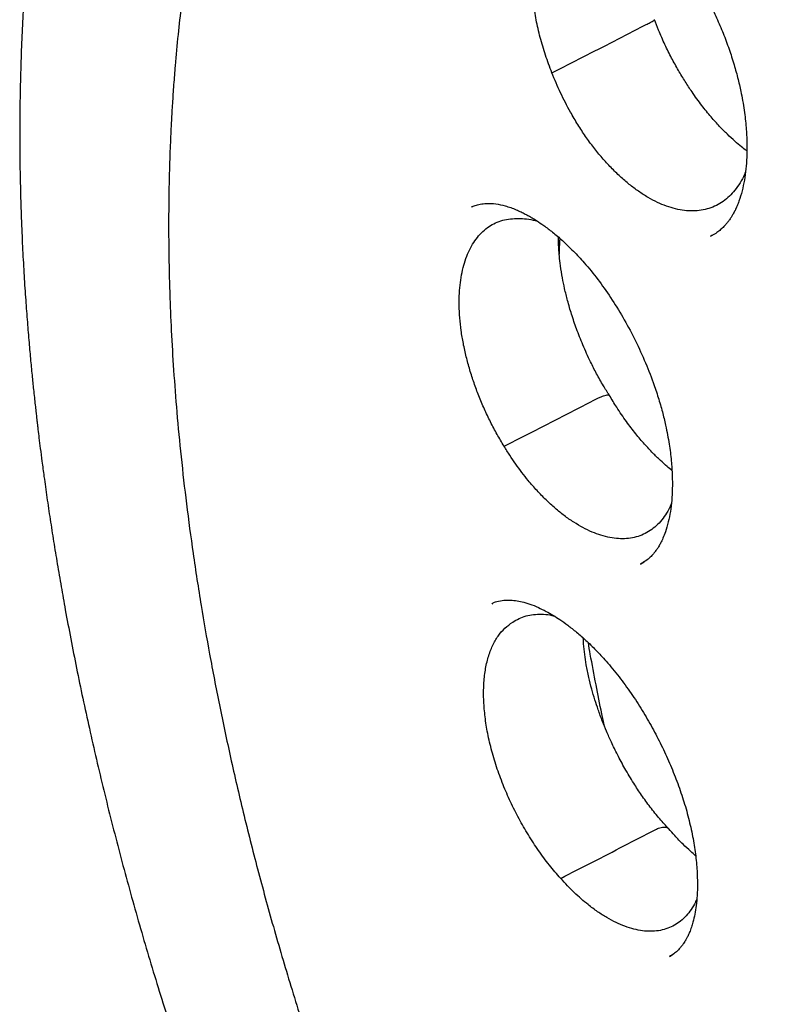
# Model space of a CAD drawing. Header units: millimetres. Extents: x 8 to 718, y 12 to 784.
# Tile 20 of 58: x 641 to 647, y 328 to 335. Entities that reach past the tile are written whole.
import ezdxf

# ---------------------------------------------------------------- set-up
doc = ezdxf.new("R2010")
doc.units = ezdxf.units.MM

msp = doc.modelspace()

# ---------------------------------------------------------------- linework, layer by layer
at = {"color": 7, "linetype": 'Continuous', "lineweight": 30}
for p, q in [((644.4475, 333.6233), (644.4506, 333.6248)), ((646.2385, 333.405), (646.2744, 333.4251)), ((645.7119, 330.9476), (645.7396, 330.9637)), ((644.6014, 330.6509), (644.6027, 330.6516)), ((645.9294, 328.0066), (645.9574, 328.0238))]:
    msp.add_line(p, q, dxfattribs=at)
for points, knots in [([(647.4723, 343.3212), (647.4598, 343.3199), (647.4288, 343.3167), (647.3788, 343.311), (647.3194, 343.3038), (647.2537, 343.2952), (647.1821, 343.2853), (647.1027, 343.2735), (647.0179, 343.26), (646.9032, 343.2403), (646.7641, 343.2137), (646.625, 343.1834), (646.5123, 343.1567), (646.4242, 343.1346), (646.3389, 343.1119), (646.2565, 343.0888), (646.1778, 343.0657), (646.1054, 343.0434), (646.042, 343.0231), (645.9894, 343.0058), (645.9475, 342.9916), (645.9147, 342.9802), (645.8854, 342.9699), (645.851, 342.9577), (645.8065, 342.9415), (645.7507, 342.9207), (645.6855, 342.8956), (645.6105, 342.8657), (645.5259, 342.8306), (645.434, 342.7908), (645.3382, 342.7475), (645.2412, 342.7015), (645.111, 342.6369), (644.9478, 342.5504), (644.7926, 342.4608), (644.6755, 342.3889), (644.5971, 342.3391), (644.5229, 342.2904), (644.4569, 342.2456), (644.4047, 342.2093), (644.3651, 342.1813), (644.3366, 342.1608), (644.3138, 342.1443), (644.2929, 342.129), (644.2664, 342.1094), (644.2304, 342.0825), (644.1835, 342.0468), (644.1283, 342.0039), (644.065, 341.9534), (643.9944, 341.8955), (643.9195, 341.8323), (643.844, 341.7663), (643.7449, 341.6771), (643.6258, 341.5648), (643.49, 341.429), (643.3732, 341.3054), (643.2741, 341.1956), (643.1921, 341.1011), (643.1178, 341.0126), (643.0514, 340.9308), (642.9917, 340.8552), (642.9373, 340.7844), (642.8838, 340.7132), (642.8283, 340.6373), (642.768, 340.5524), (642.7032, 340.4585), (642.6342, 340.3548), (642.5612, 340.2411), (642.4796, 340.1089), (642.3899, 339.9563), (642.2926, 339.7814), (642.193, 339.591), (642.1092, 339.42), (642.0409, 339.273), (641.9881, 339.1547), (641.9353, 339.0318), (641.8833, 338.9055), (641.8338, 338.7799), (641.7881, 338.6594), (641.7519, 338.5598), (641.7236, 338.4798), (641.7023, 338.4179), (641.6824, 338.3593), (641.6643, 338.3047), (641.6488, 338.2572), (641.6368, 338.2195), (641.6286, 338.1938), (641.6231, 338.1764), (641.6174, 338.1583), (641.6092, 338.1318), (641.5971, 338.0925), (641.5818, 338.0419), (641.5634, 337.9799), (641.5421, 337.9064), (641.5186, 337.8229), (641.4933, 337.73), (641.4665, 337.6277), (641.4379, 337.5143), (641.4085, 337.392), (641.3711, 337.2288), (641.3292, 337.0311), (641.2853, 336.8029), (641.2474, 336.5847), (641.2149, 336.3768), (641.1872, 336.18), (641.1643, 335.9979), (641.1453, 335.8306), (641.1297, 335.6781), (641.1163, 335.5325), (641.1043, 335.386), (641.0925, 335.2218), (641.0811, 335.0348), (641.0711, 334.8232), (641.0635, 334.5947), (641.0589, 334.3492), (641.0581, 334.0862), (641.0618, 333.8052), (641.0697, 333.542), (641.0801, 333.3073), (641.0908, 333.1126), (641.1027, 332.9319), (641.1151, 332.7655), (641.1277, 332.6137), (641.14, 332.4766), (641.1519, 332.3545), (641.1618, 332.2578), (641.1697, 332.1838), (641.1756, 332.1297), (641.1808, 332.0834), (641.1851, 332.0461), (641.1886, 332.0161), (641.1919, 331.9874), (641.1967, 331.9472), (641.2038, 331.8889), (641.2136, 331.8099), (641.226, 331.7133), (641.2424, 331.5907), (641.2627, 331.4457), (641.2867, 331.2833), (641.3126, 331.1173), (641.3401, 330.9489), (641.3693, 330.7784), (641.4158, 330.5185), (641.4839, 330.1652), (641.5799, 329.7142), (641.6879, 329.2508), (641.8074, 328.7797), (641.9373, 328.3064), (642.0762, 327.8357), (642.2285, 327.3529), (642.395, 326.8581), (642.5761, 326.3522), (642.7662, 325.8513), (642.9655, 325.3538), (643.167, 324.8757), (643.3705, 324.4151), (643.5748, 323.9716), (643.788, 323.5279), (643.9939, 323.1163), (644.1904, 322.7374), (644.3736, 322.3948), (644.5568, 322.0624), (644.7382, 321.7423), (644.9171, 321.4354), (645.093, 321.1415), (645.2641, 320.8624), (645.4298, 320.5981), (645.5924, 320.3443), (645.7563, 320.0938), (645.9422, 319.8155), (646.1542, 319.5061), (646.3943, 319.1654), (646.6473, 318.8169), (646.9115, 318.4639), (647.1828, 318.1124), (647.4571, 317.7679), (647.7246, 317.4421), (647.985, 317.1342), (648.238, 316.8433), (648.494, 316.5571), (648.7577, 316.2705), (649.0338, 315.9791), (649.3094, 315.6974), (649.5828, 315.4263), (649.8527, 315.1666), (650.1331, 314.9048), (650.4242, 314.6418), (650.7222, 314.3813), (651.0215, 314.1287), (651.3163, 313.8886), (651.6041, 313.6622), (651.8846, 313.4492), (652.1578, 313.2489), (652.4233, 313.061), (652.631, 312.9192), (652.7795, 312.8203), (652.8672, 312.7626), (652.9431, 312.7133), (653.0068, 312.6724), (653.054, 312.6423), (653.0869, 312.6215), (653.1082, 312.608), (653.1232, 312.5986), (653.1365, 312.5902), (653.1533, 312.5797), (653.18, 312.563), (653.2175, 312.5396), (653.2658, 312.5098), (653.3249, 312.4736), (653.3947, 312.4312), (653.4753, 312.3829), (653.5667, 312.3288), (653.6313, 312.2913), (653.6653, 312.2716)], [0, 0, 0, 0, 0.001091, 0.002716, 0.004741, 0.00687, 0.009314, 0.012075, 0.015151, 0.018318, 0.024352, 0.030137, 0.033463, 0.0367, 0.03985, 0.042911, 0.045883, 0.048669, 0.051061, 0.053053, 0.054644, 0.055835, 0.056796, 0.057996, 0.059754, 0.061884, 0.064384, 0.067257, 0.070562, 0.074229, 0.078022, 0.081878, 0.085798, 0.09368, 0.101805, 0.105128, 0.108493, 0.111807, 0.114685, 0.117087, 0.11864, 0.119898, 0.120862, 0.121675, 0.122682, 0.124403, 0.126515, 0.129018, 0.131914, 0.135202, 0.138816, 0.142405, 0.145917, 0.15303, 0.159808, 0.166248, 0.170944, 0.17532, 0.179329, 0.182971, 0.186254, 0.18931, 0.192183, 0.195424, 0.198965, 0.202842, 0.207056, 0.211607, 0.216492, 0.222671, 0.229281, 0.236319, 0.243783, 0.247819, 0.251968, 0.256228, 0.260599, 0.264935, 0.268966, 0.272689, 0.274828, 0.276851, 0.278758, 0.280548, 0.282153, 0.283358, 0.284181, 0.284628, 0.285025, 0.285922, 0.287175, 0.288783, 0.290746, 0.293065, 0.295739, 0.298586, 0.301749, 0.305228, 0.309025, 0.312921, 0.320015, 0.326736, 0.333087, 0.339067, 0.34467, 0.349894, 0.354471, 0.358709, 0.362606, 0.366533, 0.370767, 0.376047, 0.381734, 0.387825, 0.394315, 0.401199, 0.408489, 0.416193, 0.421513, 0.426459, 0.431025, 0.43521, 0.439014, 0.442436, 0.445477, 0.448137, 0.449638, 0.450984, 0.452152, 0.453078, 0.453754, 0.45437, 0.455209, 0.456731, 0.458678, 0.461052, 0.463852, 0.4677, 0.471699, 0.475741, 0.479826, 0.483954, 0.488125, 0.49865, 0.509435, 0.520476, 0.53173, 0.542922, 0.554002, 0.564995, 0.576991, 0.588884, 0.60067, 0.612354, 0.624073, 0.634579, 0.645144, 0.655766, 0.666444, 0.67487, 0.683302, 0.691476, 0.699318, 0.706991, 0.714346, 0.721378, 0.72808, 0.734452, 0.740819, 0.7474, 0.756078, 0.765089, 0.774426, 0.784084, 0.793846, 0.803489, 0.813019, 0.821659, 0.830214, 0.838689, 0.847355, 0.856409, 0.865843, 0.874181, 0.882792, 0.891675, 0.900828, 0.910246, 0.919602, 0.928702, 0.937544, 0.946129, 0.954458, 0.962531, 0.97035, 0.973354, 0.976019, 0.978316, 0.980244, 0.981802, 0.982589, 0.983232, 0.98373, 0.983954, 0.984438, 0.985246, 0.986379, 0.987837, 0.989619, 0.991726, 0.994159, 0.996917, 1, 1, 1, 1]), ([(647.9974, 341.7242), (647.9868, 341.7232), (647.9619, 341.7209), (647.9216, 341.7167), (647.8718, 341.7113), (647.8134, 341.7045), (647.7465, 341.6961), (647.6714, 341.6859), (647.5878, 341.6735), (647.4966, 341.6587), (647.3719, 341.6366), (647.2209, 341.6062), (647.0566, 341.5679), (646.9103, 341.5296), (646.7809, 341.4924), (646.6618, 341.4553), (646.5522, 341.4186), (646.4522, 341.3829), (646.3618, 341.3488), (646.2812, 341.3169), (646.2047, 341.2853), (646.1249, 341.2511), (646.0357, 341.211), (645.9335, 341.1628), (645.8197, 341.106), (645.6957, 341.0403), (645.5933, 340.9826), (645.5142, 340.936), (645.4599, 340.9032), (645.4047, 340.8689), (645.3491, 340.8335), (645.2956, 340.7985), (645.2464, 340.7655), (645.2033, 340.736), (645.1663, 340.7102), (645.1354, 340.6882), (645.1105, 340.6703), (645.0903, 340.6557), (645.067, 340.6386), (645.0351, 340.615), (644.9905, 340.5814), (644.937, 340.54), (644.875, 340.4909), (644.8062, 340.4346), (644.7335, 340.3732), (644.6472, 340.2976), (644.5514, 340.2101), (644.4511, 340.1137), (644.3596, 340.0217), (644.2763, 339.9343), (644.1979, 339.8488), (644.127, 339.7685), (644.0639, 339.6946), (644.0086, 339.6278), (643.9582, 339.5654), (643.9107, 339.5051), (643.864, 339.4443), (643.8166, 339.3809), (643.7613, 339.3052), (643.6974, 339.2147), (643.6244, 339.1071), (643.5484, 338.9901), (643.4698, 338.8636), (643.3894, 338.7276), (643.3077, 338.5819), (643.2251, 338.4261), (643.1558, 338.2878), (643.0996, 338.1699), (643.056, 338.0756), (643.0131, 337.9792), (642.9724, 337.8847), (642.9355, 337.796), (642.9027, 337.7146), (642.874, 337.6413), (642.8494, 337.5771), (642.8298, 337.5245), (642.8149, 337.4839), (642.8028, 337.4506), (642.7907, 337.4167), (642.7757, 337.3744), (642.7569, 337.3202), (642.7354, 337.2569), (642.7117, 337.1852), (642.6865, 337.1067), (642.6603, 337.0224), (642.6342, 336.9357), (642.6091, 336.8491), (642.5849, 336.7629), (642.5617, 336.6769), (642.5259, 336.5397), (642.4801, 336.3517), (642.4276, 336.112), (642.3802, 335.8692), (642.3365, 335.6164), (642.2999, 335.3714), (642.2696, 335.1363), (642.2448, 334.9138), (642.2262, 334.7142), (642.2127, 334.5418), (642.2033, 334.4045), (642.1958, 334.2759), (642.1902, 334.1634), (642.1862, 334.0666), (642.1832, 333.9846), (642.181, 333.9133), (642.1794, 333.8528), (642.1783, 333.803), (642.1776, 333.7638), (642.1771, 333.733), (642.1765, 333.6953), (642.1758, 333.6421), (642.1752, 333.5672), (642.175, 333.4777), (642.1754, 333.3733), (642.1767, 333.254), (642.1793, 333.1202), (642.1846, 332.9337), (642.1945, 332.6932), (642.2119, 332.3965), (642.2361, 332.0814), (642.2679, 331.7476), (642.3082, 331.395), (642.3581, 331.0233), (642.4161, 330.6475), (642.4819, 330.2691), (642.5552, 329.8893), (642.6391, 329.4944), (642.7344, 329.0842), (642.8411, 328.6617), (642.9599, 328.2272), (643.0911, 327.7811), (643.2362, 327.3213), (643.3876, 326.873), (643.5436, 326.4379), (643.7018, 326.0196), (643.8691, 325.5994), (644.0436, 325.182), (644.224, 324.7703), (644.4208, 324.3406), (644.6349, 323.8943), (644.8672, 323.4326), (645.1054, 322.9802), (645.3505, 322.5347), (645.6021, 322.0965), (645.8597, 321.6661), (646.1212, 321.2463), (646.3862, 320.8374), (646.6525, 320.4419), (646.9195, 320.0595), (647.1867, 319.6904), (647.4554, 319.3321), (647.737, 318.9694), (648.0316, 318.6035), (648.339, 318.2361), (648.646, 317.8828), (648.9521, 317.5434), (649.257, 317.2178), (649.56, 316.9059), (649.8609, 316.6075), (650.173, 316.3091), (650.4971, 316.0112), (650.8356, 315.7131), (651.1763, 315.4258), (651.5201, 315.1486), (651.8667, 314.8819), (652.2159, 314.6259), (652.5649, 314.3826), (652.9135, 314.1521), (653.2473, 313.943), (653.4819, 313.8039), (653.6166, 313.7265), (653.6641, 313.6994), (653.7074, 313.6749), (653.7427, 313.6551), (653.7763, 313.6363), (653.8159, 313.6144), (653.8694, 313.5849), (653.9352, 313.5491), (654.011, 313.5084), (654.0936, 313.4647), (654.1802, 313.4197), (654.2942, 313.3614), (654.4378, 313.2898), (654.6134, 313.2054), (654.7992, 313.1194), (655.0124, 313.025), (655.2481, 312.9261), (655.5009, 312.8267), (655.7483, 312.7359), (655.9901, 312.6535), (656.2262, 312.579), (656.4562, 312.5124), (656.6493, 312.4613), (656.8038, 312.4234), (656.9184, 312.3968), (657.0216, 312.3742), (657.1135, 312.3551), (657.194, 312.3392), (657.2665, 312.3255), (657.3355, 312.313), (657.406, 312.3008), (657.4883, 312.2873), (657.5844, 312.2725), (657.6965, 312.2567), (657.8179, 312.2414), (657.9484, 312.227), (658.0873, 312.2139), (658.2358, 312.2028), (658.395, 312.1939), (658.5664, 312.1882), (658.7326, 312.1867), (658.8919, 312.1888), (659.0425, 312.194), (659.17, 312.2012), (659.2713, 312.2087), (659.3422, 312.2148), (659.407, 312.221), (659.4644, 312.227), (659.5146, 312.2327), (659.5576, 312.2379), (659.5935, 312.2425), (659.6259, 312.2468), (659.6608, 312.2516), (659.7035, 312.2577), (659.7563, 312.2657), (659.8185, 312.2757), (659.8873, 312.2875), (659.9953, 312.3073), (660.1341, 312.3359), (660.2981, 312.3746), (660.4476, 312.4142), (660.5829, 312.4537), (660.7039, 312.4921), (660.8112, 312.5286), (660.9055, 312.5627), (660.988, 312.594), (661.0507, 312.6189), (661.0965, 312.6376), (661.1284, 312.6509), (661.1605, 312.6644), (661.1966, 312.68), (661.2403, 312.6992), (661.292, 312.7225), (661.35, 312.7494), (661.4116, 312.7789), (661.4899, 312.8177), (661.5828, 312.8656), (661.6898, 312.9239), (661.7967, 312.9852), (661.8874, 313.04), (661.9634, 313.0877), (662.024, 313.1268), (662.0856, 313.1678), (662.1484, 313.2108), (662.2107, 313.2548), (662.2683, 313.2966), (662.3181, 313.3336), (662.3583, 313.3642), (662.3902, 313.3889), (662.4141, 313.4076), (662.4351, 313.4241), (662.4585, 313.4428), (662.4899, 313.4682), (662.5298, 313.501), (662.578, 313.5413), (662.6342, 313.5897), (662.6983, 313.6463), (662.7664, 313.7085), (662.8378, 313.7759), (662.9104, 313.8467), (662.9838, 313.921), (663.0554, 313.9959), (663.1235, 314.0698), (663.1883, 314.1424), (663.25, 314.2136), (663.3188, 314.2955), (663.3932, 314.3873), (663.4719, 314.4887), (663.5437, 314.5847), (663.5889, 314.6481), (663.6105, 314.6785)], [0, 0, 0, 0, 0.0007605, 0.0017869, 0.0030802, 0.0046409, 0.0064367, 0.0084915, 0.0108054, 0.0133785, 0.0161527, 0.0214052, 0.0263164, 0.030413, 0.0342376, 0.03779, 0.0410703, 0.0441324, 0.0468979, 0.0493668, 0.0515794, 0.054012, 0.0568023, 0.0599504, 0.0636616, 0.0676673, 0.071964, 0.0737316, 0.0755442, 0.0774016, 0.079304, 0.0811931, 0.0828897, 0.0843809, 0.0856669, 0.0867476, 0.087623, 0.0882931, 0.0888794, 0.0900969, 0.0916868, 0.093649, 0.0958694, 0.0984289, 0.1012196, 0.1039644, 0.1081568, 0.1122016, 0.1156882, 0.1190573, 0.1223079, 0.125361, 0.127964, 0.1303528, 0.1325271, 0.1345663, 0.1366565, 0.1388055, 0.1410299, 0.1442888, 0.1477845, 0.1515168, 0.15548, 0.1596519, 0.1640302, 0.1686151, 0.1734062, 0.1759983, 0.1786469, 0.1813521, 0.1840246, 0.186438, 0.1885812, 0.1906069, 0.1923126, 0.1936982, 0.1947638, 0.195514, 0.1963151, 0.1974187, 0.1988248, 0.2005334, 0.2023144, 0.2043366, 0.2065286, 0.2087075, 0.210864, 0.2129981, 0.2151099, 0.2171993, 0.2230456, 0.2287093, 0.2342527, 0.2400422, 0.2461378, 0.2508782, 0.2557884, 0.2608683, 0.2639414, 0.2669675, 0.2697147, 0.2721749, 0.2741289, 0.2758541, 0.2773506, 0.2786183, 0.2796573, 0.2804727, 0.2810717, 0.2815781, 0.2828323, 0.2843848, 0.2862356, 0.2883847, 0.2908321, 0.2935777, 0.2965783, 0.302202, 0.3081393, 0.3143902, 0.3209546, 0.3278325, 0.3350239, 0.3425287, 0.3494788, 0.3566777, 0.3641253, 0.3718217, 0.3797667, 0.387812, 0.3960972, 0.4046223, 0.4133872, 0.4210124, 0.4288102, 0.436662, 0.4444361, 0.4521325, 0.4597511, 0.4686303, 0.4774016, 0.4860651, 0.4946206, 0.5032209, 0.5117095, 0.5200863, 0.5283513, 0.5365047, 0.5444038, 0.5521952, 0.5598789, 0.5674549, 0.5759333, 0.5842727, 0.5924732, 0.6005347, 0.6084574, 0.6162411, 0.6238859, 0.6313919, 0.6398004, 0.6481364, 0.6564892, 0.664859, 0.6732459, 0.6816501, 0.6900718, 0.6983422, 0.7066296, 0.7139368, 0.7150863, 0.7162361, 0.7173298, 0.7181745, 0.7187541, 0.7197288, 0.721003, 0.7225766, 0.7244348, 0.7264173, 0.7284803, 0.7306238, 0.7345684, 0.7387596, 0.7431973, 0.7478817, 0.7540695, 0.7601534, 0.7661235, 0.7719797, 0.777722, 0.7833504, 0.7888347, 0.7919415, 0.7947743, 0.7973329, 0.7996174, 0.8016278, 0.8033461, 0.8050409, 0.8068046, 0.8086445, 0.8112294, 0.8140592, 0.8171341, 0.8204541, 0.8240192, 0.8277912, 0.8319061, 0.8363669, 0.8411738, 0.8449886, 0.8489965, 0.8531974, 0.8552442, 0.8571993, 0.8589605, 0.8605277, 0.861901, 0.8630803, 0.8640656, 0.8648604, 0.8657598, 0.8669517, 0.868407, 0.8701444, 0.8721456, 0.8741687, 0.879235, 0.8839336, 0.8882644, 0.8922274, 0.8958225, 0.899002, 0.9018437, 0.9043478, 0.9065143, 0.9075985, 0.9085729, 0.9094686, 0.9105677, 0.9119377, 0.9135469, 0.9154174, 0.9174125, 0.9193943, 0.9229003, 0.9263638, 0.9298153, 0.9334339, 0.9354398, 0.9375014, 0.9396187, 0.9417917, 0.9440205, 0.9461648, 0.9478934, 0.949334, 0.9504865, 0.9513511, 0.9519374, 0.9527739, 0.9539318, 0.9554111, 0.9572119, 0.9593341, 0.9617777, 0.9645427, 0.9672258, 0.9701549, 0.9731718, 0.9760849, 0.9788938, 0.9815985, 0.9841989, 0.9866951, 0.9904072, 0.993862, 0.9970596, 1, 1, 1, 1]), ([(645.0231, 336.1052), (645.034, 336.1095), (645.0544, 336.1177), (645.0855, 336.1255), (645.1147, 336.1301), (645.1416, 336.1322), (645.1691, 336.1322), (645.2005, 336.1303), (645.2371, 336.1252), (645.2801, 336.1155), (645.3237, 336.1022), (645.3732, 336.0836), (645.4279, 336.0585), (645.4869, 336.026), (645.5371, 335.9946), (645.5797, 335.9653), (645.6169, 335.9376), (645.6552, 335.9074), (645.7005, 335.8691), (645.7556, 335.8186), (645.8188, 335.7551), (645.8935, 335.6724), (645.9766, 335.569), (646.0651, 335.4436), (646.1517, 335.3035), (646.2249, 335.1676), (646.2852, 335.0404), (646.3339, 334.9256), (646.3776, 334.8084), (646.415, 334.6927), (646.4454, 334.5819), (646.4725, 334.4617), (646.4938, 334.3357), (646.5072, 334.208), (646.5122, 334.0965), (646.5108, 333.9978), (646.5042, 333.908), (646.4925, 333.8236), (646.4753, 333.7431), (646.456, 333.6797), (646.4372, 333.6319), (646.4222, 333.5995), (646.4081, 333.5727), (646.3968, 333.554), (646.388, 333.5402), (646.3794, 333.5275), (646.3674, 333.5112), (646.3516, 333.4918), (646.3315, 333.4703), (646.3065, 333.4477), (646.276, 333.425), (646.2522, 333.4127), (646.2396, 333.4062)], [0, 0, 0, 0, 0.021269, 0.03987, 0.055791, 0.069019, 0.079956, 0.091351, 0.110277, 0.129233, 0.146822, 0.163032, 0.186059, 0.205748, 0.222764, 0.237119, 0.248795, 0.260667, 0.275856, 0.294388, 0.31629, 0.340346, 0.371997, 0.405233, 0.440066, 0.476503, 0.50169, 0.527585, 0.55411, 0.5799, 0.604459, 0.627793, 0.660488, 0.690426, 0.717589, 0.742031, 0.765946, 0.790384, 0.815475, 0.842267, 0.856165, 0.869551, 0.882155, 0.89227, 0.896795, 0.903661, 0.913176, 0.925324, 0.94009, 0.957459, 0.977428, 1, 1, 1, 1]), ([(645.049, 334.6304), (645.0323, 334.6742), (644.9987, 334.762), (644.9598, 334.895), (644.9296, 335.027), (644.9094, 335.1563), (644.8989, 335.2816), (644.8981, 335.403), (644.908, 335.5182), (644.9289, 335.6256), (644.9598, 335.7211), (645.0002, 335.8035), (645.0485, 335.8733), (645.1054, 335.9314), (645.1708, 335.9762), (645.2439, 336.0068), (645.3231, 336.0221), (645.4074, 336.0204), (645.485, 336.0075), (645.5353, 335.989), (645.5552, 335.9817)], [0, 0, 0, 0, 0.055962, 0.112112, 0.168088, 0.22397, 0.280018, 0.335898, 0.393688, 0.451675, 0.50946, 0.564942, 0.620592, 0.67608, 0.733561, 0.791224, 0.848687, 0.905513, 0.962528, 1, 1, 1, 1]), ([(645.7459, 334.9869), (645.7494, 334.9886), (645.758, 334.9926), (645.7719, 334.9994), (645.788, 335.0077), (645.8037, 335.0163), (645.8163, 335.0243), (645.8172, 335.0267), (645.8177, 335.0281)], [0, 0, 0, 0, 0.0774789, 0.188257, 0.3349489, 0.5196448, 0.7425136, 1, 1, 1, 1]), ([(646.5105, 334.0449), (646.5098, 334.0455), (646.4963, 334.0551), (646.4667, 334.0784), (646.4185, 334.1185), (646.3638, 334.169), (646.3038, 334.2299), (646.2397, 334.3015), (646.1702, 334.3874), (646.1057, 334.4763), (646.0475, 334.5647), (645.9963, 334.6493), (645.9452, 334.7419), (645.8953, 334.8425), (645.8521, 334.9386), (645.8284, 335.0018), (645.8185, 335.028)], [0, 0, 0, 0, 0.0028767, 0.0498174, 0.1089342, 0.18028, 0.252801, 0.3348014, 0.4263435, 0.5274904, 0.6003089, 0.6774617, 0.7589967, 0.844993, 0.9355824, 1, 1, 1, 1]), ([(645.049, 334.6304), (645.1273, 334.6699), (645.3599, 334.7874), (645.5917, 334.9072), (645.7454, 334.9867)], [0, 0, 0, 0, 0.336668, 1, 1, 1, 1]), ([(646.5004, 333.8881), (646.4977, 333.8809), (646.4861, 333.851), (646.4601, 333.8046), (646.4228, 333.7501), (646.3803, 333.7038), (646.3337, 333.6653), (646.2823, 333.6346), (646.2271, 333.6123), (646.1686, 333.5986), (646.1074, 333.5934), (646.0429, 333.5968), (645.9764, 333.6088), (645.9084, 333.6293), (645.8395, 333.658), (645.7692, 333.6951), (645.6988, 333.7401), (645.6289, 333.7925), (645.5602, 333.8518), (645.492, 333.9185), (645.4257, 333.9913), (645.3619, 334.0697), (645.301, 334.1529), (645.2425, 334.2416), (645.1921, 334.3268), (645.1365, 334.4306), (645.0896, 334.5292), (645.0592, 334.605), (645.049, 334.6304)], [0, 0, 0, 0, 0.0123113, 0.0518268, 0.0920083, 0.1309628, 0.1701903, 0.2097057, 0.2498873, 0.2888418, 0.3280693, 0.3675847, 0.4077663, 0.446712, 0.4859306, 0.5254637, 0.5656453, 0.604591, 0.6438096, 0.6833428, 0.7235243, 0.7624349, 0.8016176, 0.8412218, 0.8814033, 0.9108521, 0.9701338, 1, 1, 1, 1]), ([(644.4467, 333.6247), (644.455, 333.6285), (644.4709, 333.6358), (644.5086, 333.6467), (644.5654, 333.6527), (644.627, 333.6496), (644.6884, 333.6367), (644.7398, 333.6203), (644.7792, 333.6049), (644.8155, 333.5886), (644.8463, 333.5732), (644.8742, 333.5582), (644.9025, 333.5418), (644.9407, 333.5182), (644.9914, 333.4838), (645.0563, 333.4346), (645.1304, 333.3716), (645.2103, 333.295), (645.2992, 333.199), (645.3936, 333.0832), (645.4907, 332.9463), (645.5824, 332.7984), (645.6672, 332.6414), (645.7438, 332.4772), (645.8028, 332.3277), (645.8464, 332.1979), (645.8774, 332.0909), (645.9058, 331.9741), (645.929, 331.8507), (645.9448, 331.7248), (645.952, 331.6136), (645.9526, 331.5146), (645.9477, 331.4248), (645.9377, 331.341), (645.9221, 331.2617), (645.9031, 331.1957), (645.8826, 331.1433), (645.8649, 331.1068), (645.8515, 331.0833), (645.8415, 331.0675), (645.8336, 331.0557), (645.8228, 331.041), (645.8069, 331.0213), (645.7842, 330.9975), (645.7529, 330.9709), (645.7272, 330.9567), (645.7133, 330.949)], [0, 0, 0, 0, 0.025145, 0.048025, 0.069257, 0.100093, 0.129883, 0.146509, 0.162852, 0.177361, 0.188829, 0.197609, 0.207189, 0.21842, 0.236935, 0.258731, 0.28384, 0.311508, 0.339705, 0.37553, 0.411755, 0.448376, 0.485412, 0.522857, 0.560703, 0.585656, 0.609547, 0.632377, 0.664621, 0.694477, 0.721928, 0.746963, 0.771224, 0.796027, 0.821446, 0.848541, 0.867106, 0.883719, 0.897879, 0.902739, 0.909544, 0.918735, 0.930295, 0.94937, 0.972606, 1, 1, 1, 1]), ([(644.6904, 331.832), (644.6726, 331.8613), (644.6369, 331.9205), (644.5877, 332.0136), (644.5418, 332.11), (644.5007, 332.2076), (644.4642, 332.3061), (644.4326, 332.4042), (644.4057, 332.5031), (644.3839, 332.6015), (644.3675, 332.6989), (644.3568, 332.7947), (644.3523, 332.8883), (644.354, 332.9765), (644.3616, 333.0587), (644.3743, 333.1345), (644.3925, 333.2059), (644.4162, 333.2718), (644.4452, 333.332), (644.4797, 333.3858), (644.5197, 333.4326), (644.5644, 333.471), (644.6133, 333.5007), (644.6657, 333.5218), (644.7221, 333.5354), (644.7625, 333.5373), (644.7828, 333.5382)], [0, 0, 0, 0, 0.040475, 0.081696, 0.122919, 0.164898, 0.205369, 0.246517, 0.287665, 0.329512, 0.371264, 0.413324, 0.456381, 0.499789, 0.539972, 0.58083, 0.621689, 0.663236, 0.704793, 0.746642, 0.789434, 0.832564, 0.873669, 0.915525, 0.957382, 1, 1, 1, 1]), ([(644.7828, 333.5382), (644.803, 333.5382), (644.8434, 333.5381), (644.8966, 333.5304), (644.9298, 333.5206), (644.941, 333.5173)], [0, 0, 0, 0, 0.396509, 0.795771, 1, 1, 1, 1]), ([(645.4804, 332.2118), (645.4651, 332.2359), (645.4315, 332.2888), (645.3845, 332.373), (645.3323, 332.4749), (645.2813, 332.5871), (645.234, 332.7072), (645.1962, 332.8184), (645.1668, 332.9196), (645.1444, 333.0104), (645.1265, 333.0978), (645.1134, 333.1792), (645.105, 333.2523), (645.1005, 333.3106), (645.0987, 333.3569), (645.0982, 333.3849), (645.0984, 333.3972), (645.0984, 333.3976)], [0, 0, 0, 0, 0.065399, 0.143337, 0.21774, 0.322804, 0.420112, 0.509667, 0.591463, 0.665502, 0.7318, 0.808193, 0.870943, 0.92171, 0.964254, 0.998751, 1, 1, 1, 1]), ([(645.1045, 333.263), (645.1048, 333.2755), (645.1057, 333.3177), (645.1082, 333.3588), (645.11, 333.3877)], [0, 0, 0, 0, 0.295777, 1, 1, 1, 1]), ([(645.3938, 332.1911), (645.3974, 332.1927), (645.4062, 332.1968), (645.4207, 332.203), (645.4382, 332.2096), (645.4564, 332.2148), (645.4729, 332.2168), (645.4775, 332.2134), (645.48, 332.2115)], [0, 0, 0, 0, 0.0779731, 0.1894579, 0.3370855, 0.5229595, 0.74725, 1, 1, 1, 1]), ([(645.9486, 331.6496), (645.9364, 331.6595), (645.9075, 331.6832), (645.8597, 331.7265), (645.8035, 331.7816), (645.742, 331.8478), (645.6755, 331.9262), (645.6052, 332.0185), (645.5388, 332.1142), (645.4985, 332.1822), (645.4808, 332.2121)], [0, 0, 0, 0, 0.072494, 0.173362, 0.286789, 0.412912, 0.551916, 0.704079, 0.869827, 1, 1, 1, 1]), ([(644.6904, 331.832), (644.7695, 331.8719), (645.0045, 331.9903), (645.2383, 332.1109), (645.3934, 332.1909)], [0, 0, 0, 0, 0.336668, 1, 1, 1, 1]), ([(645.9436, 331.399), (645.9402, 331.3907), (645.9279, 331.3608), (645.9009, 331.3162), (645.8634, 331.2662), (645.8208, 331.2244), (645.7741, 331.1906), (645.7227, 331.1646), (645.6676, 331.1471), (645.6093, 331.1381), (645.5483, 331.1376), (645.4841, 331.1456), (645.4179, 331.1622), (645.3502, 331.1871), (645.2818, 331.22), (645.212, 331.2611), (645.1422, 331.3099), (645.0729, 331.3659), (645.0048, 331.4284), (644.9373, 331.498), (644.8769, 331.5675), (644.8079, 331.6548), (644.747, 331.7406), (644.7046, 331.8091), (644.6904, 331.832)], [0, 0, 0, 0, 0.01814, 0.064896, 0.112441, 0.158522, 0.204927, 0.251704, 0.299248, 0.34533, 0.391735, 0.438512, 0.486056, 0.532138, 0.578543, 0.62532, 0.672864, 0.718905, 0.765267, 0.812128, 0.859672, 0.894517, 0.964661, 1, 1, 1, 1]), ([(644.5978, 330.6511), (644.5995, 330.6523), (644.6032, 330.6548), (644.6284, 330.6664), (644.6762, 330.6767), (644.7264, 330.6796), (644.7768, 330.6757), (644.8242, 330.6669), (644.8814, 330.6505), (644.9452, 330.6249), (645.0034, 330.5961), (645.0566, 330.5657), (645.1101, 330.5316), (645.1692, 330.4897), (645.2349, 330.4378), (645.3055, 330.3758), (645.3796, 330.3036), (645.4629, 330.2139), (645.5519, 330.1061), (645.6426, 329.9819), (645.726, 329.8537), (645.8016, 329.7235), (645.8701, 329.5915), (645.9319, 329.4573), (645.9871, 329.3204), (646.035, 329.182), (646.0748, 329.0435), (646.1053, 328.907), (646.1266, 328.7745), (646.1378, 328.656), (646.1409, 328.5526), (646.1382, 328.466), (646.1311, 328.3902), (646.1205, 328.3237), (646.1083, 328.2705), (646.0948, 328.2259), (646.0815, 328.19), (646.0681, 328.1601), (646.058, 328.1409), (646.0512, 328.1288), (646.0448, 328.1182), (646.0358, 328.1042), (646.0235, 328.0871), (646.0075, 328.0677), (645.9872, 328.047), (645.9621, 328.026), (645.9419, 328.0144), (645.9312, 328.0082)], [0, 0, 0, 0, 0.01495, 0.030893, 0.056356, 0.081108, 0.105205, 0.128997, 0.153172, 0.175916, 0.196298, 0.214081, 0.231601, 0.251567, 0.273743, 0.297244, 0.322008, 0.34806, 0.381893, 0.414962, 0.447062, 0.478214, 0.508534, 0.538955, 0.569684, 0.60072, 0.632072, 0.663612, 0.695266, 0.727012, 0.752423, 0.776737, 0.799424, 0.820489, 0.841698, 0.85619, 0.87162, 0.885539, 0.896045, 0.900214, 0.906308, 0.915151, 0.926725, 0.94101, 0.957988, 0.97765, 1, 1, 1, 1]), ([(645.1148, 328.593), (645.0862, 328.6257), (645.0288, 328.6912), (644.9477, 328.801), (644.8715, 328.9172), (644.8013, 329.0394), (644.7378, 329.1657), (644.681, 329.2962), (644.6322, 329.4295), (644.5925, 329.5639), (644.5633, 329.6942), (644.5448, 329.8187), (644.536, 329.9364), (644.537, 330.0491), (644.5482, 330.1549), (644.57, 330.2521), (644.6018, 330.3378), (644.6439, 330.4101), (644.6942, 330.4703), (644.7346, 330.4989), (644.7547, 330.5132)], [0, 0, 0, 0, 0.054899, 0.109981, 0.164895, 0.219715, 0.274697, 0.329516, 0.386208, 0.443093, 0.49978, 0.554208, 0.608801, 0.663234, 0.719623, 0.776191, 0.832562, 0.888308, 0.94424, 1, 1, 1, 1]), ([(644.7547, 330.5132), (644.7703, 330.5227), (644.8018, 330.5419), (644.8543, 330.5606), (644.9108, 330.5718), (644.9707, 330.5739), (645.0224, 330.5699), (645.0545, 330.5622), (645.0653, 330.5597)], [0, 0, 0, 0, 0.179238, 0.361033, 0.544127, 0.72989, 0.90994, 1, 1, 1, 1]), ([(645.9245, 328.9644), (645.9022, 328.9884), (645.8548, 329.0395), (645.7868, 329.125), (645.7217, 329.2146), (645.6581, 329.3111), (645.5976, 329.4122), (645.542, 329.5157), (645.4965, 329.6089), (645.4593, 329.6924), (645.426, 329.7737), (645.3969, 329.8523), (645.3701, 329.9331), (645.3461, 330.0144), (645.3241, 330.1023), (645.3066, 330.189), (645.2941, 330.2724), (645.2869, 330.3393), (645.2851, 330.3788), (645.2845, 330.3931)], [0, 0, 0, 0, 0.064861, 0.137622, 0.205796, 0.269413, 0.347125, 0.416685, 0.478048, 0.531185, 0.579312, 0.635185, 0.683017, 0.735917, 0.793906, 0.857057, 0.911096, 0.967823, 1, 1, 1, 1]), ([(645.4428, 329.7337), (645.4362, 329.7645), (645.4139, 329.8681), (645.3785, 330.048), (645.3448, 330.2254), (645.327, 330.3299), (645.3221, 330.3584)], [0, 0, 0, 0, 0.146963, 0.494425, 0.862361, 1, 1, 1, 1]), ([(645.1148, 328.593), (645.1945, 328.6336), (645.4312, 328.7541), (645.6664, 328.8764), (645.8225, 328.9575)], [0, 0, 0, 0, 0.336668, 1, 1, 1, 1]), ([(645.8229, 328.9577), (645.8266, 328.9594), (645.8355, 328.9635), (645.8507, 328.9693), (645.8696, 328.9747), (645.8908, 328.9771), (645.9122, 328.9744), (645.9215, 328.9659), (645.9265, 328.9613)], [0, 0, 0, 0, 0.077479, 0.188257, 0.334949, 0.519645, 0.742514, 1, 1, 1, 1]), ([(646.1262, 328.763), (646.1136, 328.7737), (646.0821, 328.8005), (646.0297, 328.8504), (645.9751, 328.906), (645.9401, 328.9465), (645.9255, 328.9635)], [0, 0, 0, 0, 0.185182, 0.464557, 0.776262, 1, 1, 1, 1]), ([(646.1347, 328.4375), (646.1291, 328.4247), (646.1144, 328.3917), (646.0846, 328.346), (646.0465, 328.3006), (646.0034, 328.2632), (645.9562, 328.2339), (645.9044, 328.2124), (645.8488, 328.1994), (645.79, 328.1949), (645.7286, 328.1988), (645.664, 328.2111), (645.5975, 328.2319), (645.5296, 328.2608), (645.4609, 328.2974), (645.3909, 328.3421), (645.3265, 328.3901), (645.2508, 328.4536), (645.1818, 328.5192), (645.1316, 328.5745), (645.1148, 328.593)], [0, 0, 0, 0, 0.035696, 0.092405, 0.150071, 0.205963, 0.262246, 0.318981, 0.376647, 0.432539, 0.488822, 0.545557, 0.603223, 0.659064, 0.715297, 0.772133, 0.829799, 0.872062, 0.957138, 1, 1, 1, 1])]:
    msp.add_open_spline(points, degree=3, knots=knots, dxfattribs=at)

doc.saveas('drawing.dxf')
